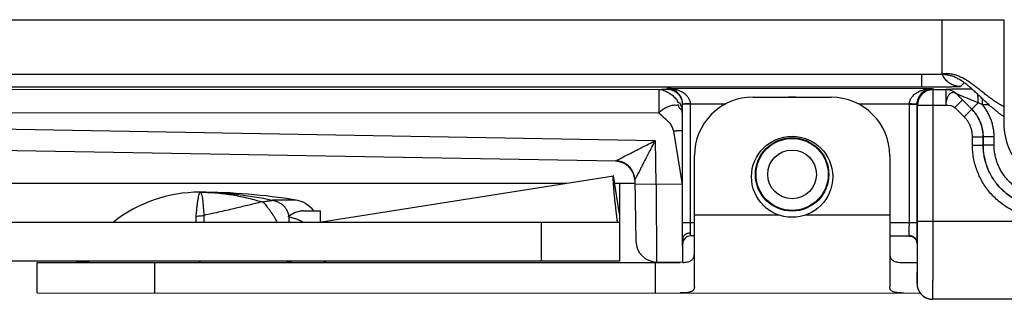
# Model space of a CAD drawing. Header units: inches. Extents: x 0 to 22, y 0 to 17.
# Tile 10 of 26: x 6.943 to 8.203, y 9.068 to 9.427. Entities that reach past the tile are written whole.
import ezdxf

# ---------------------------------------------------------------- set-up
doc = ezdxf.new("R2010")
doc.units = ezdxf.units.IN
doc.header["$LTSCALE"] = 1.21
doc.header["$MEASUREMENT"] = 0
doc.layers.get('0').update_dxf_attribs({"linetype": 'CONTINUOUS'})

msp = doc.modelspace()

# ---------------------------------------------------------------- linework, layer by layer
at = {"color": 7, "linetype": 'CONTINUOUS'}
for p, q in [((6.2288, 9.4268), (8.2028, 9.4264)), ((8.1238, 9.3564), (8.1238, 9.4264)), ((8.2028, 9.4264), (8.2028, 9.2934)), ((8.1238, 9.3564), (6.2288, 9.3568)), ((8.0972, 9.3564), (8.0972, 9.3402)), ((8.0972, 9.3402), (6.2145, 9.3405)), ((7.7715, 9.3377), (7.772, 9.3388)), ((7.772, 9.3388), (8.1116, 9.3387)), ((8.1116, 9.3387), (8.1124, 9.3371)), ((8.1472, 9.341), (8.1521, 9.3459)), ((6.2131, 9.3377), (7.7613, 9.3374)), ((7.7613, 9.3374), (7.7613, 9.3074)), ((7.8818, 9.3275), (7.9818, 9.3274)), ((8.1124, 9.3371), (8.1284, 9.3371)), ((8.1124, 9.1684), (8.1124, 9.3371)), ((8.1284, 9.3372), (8.1284, 9.3371)), ((8.1284, 9.3371), (8.1284, 9.3171)), ((8.1426, 9.3313), (8.1425, 9.3313)), ((8.1619, 9.3119), (8.1426, 9.3313)), ((8.1753, 9.3177), (8.1753, 9.3255)), ((7.7914, 9.3177), (7.7917, 9.3183)), ((7.8017, 9.3183), (7.7917, 9.3183)), ((7.7917, 9.1665), (7.7917, 9.3183)), ((7.8017, 9.3188), (7.8469, 9.3188)), ((7.8017, 9.1665), (7.8017, 9.3183)), ((8.0167, 9.3187), (8.0819, 9.3187)), ((8.0919, 9.3182), (8.0819, 9.3182)), ((8.0819, 9.1664), (8.0819, 9.3182)), ((8.0919, 9.3182), (8.0924, 9.3171)), ((8.0919, 9.1664), (8.0919, 9.3182)), ((8.0924, 9.3171), (8.1284, 9.3171)), ((8.0924, 9.1684), (8.0924, 9.3171)), ((8.1499, 9.3238), (8.1401, 9.3141)), ((8.152, 9.3021), (8.1401, 9.3141)), ((8.1618, 9.3119), (8.1499, 9.3238)), ((8.1701, 9.3201), (8.1619, 9.3119)), ((8.1836, 9.3177), (8.1753, 9.3177)), ((6.157, 9.3001), (7.7567, 9.2718)), ((6.213, 9.3077), (7.7613, 9.3074)), ((8.152, 9.3021), (8.1618, 9.3119)), ((8.1619, 9.3119), (8.1618, 9.3119)), ((7.7798, 9.2839), (7.791, 9.2155)), ((7.7911, 9.2839), (7.791, 9.2155)), ((8.1626, 9.2765), (8.1764, 9.2765)), ((8.1626, 9.266), (8.1626, 9.2765)), ((8.1766, 9.2766), (8.1764, 9.2765)), ((8.1764, 9.266), (8.1764, 9.2765)), ((8.1903, 9.2766), (8.1766, 9.2766)), ((8.1766, 9.266), (8.1766, 9.2766)), ((8.1903, 9.266), (8.1903, 9.2766)), ((6.1565, 9.2731), (7.706, 9.2457)), ((7.706, 9.2452), (6.1565, 9.2725)), ((7.7567, 9.2718), (7.7576, 9.2161)), ((8.1626, 9.266), (8.1764, 9.266)), ((8.1764, 9.266), (8.1766, 9.266)), ((8.1903, 9.266), (8.1766, 9.266)), ((7.8068, 9.0842), (7.8068, 9.2525)), ((8.0568, 9.2524), (8.0568, 9.0842)), ((7.706, 9.2452), (7.706, 9.2457)), ((7.3268, 9.1673), (7.703, 9.2267)), ((7.7108, 9.1773), (7.703, 9.2267)), ((5.9935, 9.2173), (7.6435, 9.2173)), ((7.7044, 9.2173), (7.7306, 9.2173)), ((7.7108, 9.2173), (7.7108, 9.1773)), ((7.7305, 9.2211), (7.7319, 9.1426)), ((7.7576, 9.2161), (7.7306, 9.2156)), ((7.791, 9.2155), (7.7576, 9.2161)), ((7.2971, 9.1954), (7.2668, 9.1954)), ((7.2896, 9.1762), (7.2893, 9.1762)), ((7.3062, 9.1816), (7.3283, 9.1816)), ((7.3283, 9.1675), (7.3283, 9.1816)), ((7.8068, 9.1765), (7.9144, 9.1764)), ((7.9492, 9.1764), (8.0568, 9.1764)), ((4.2018, 9.1673), (7.7108, 9.1673)), ((7.6108, 9.1673), (7.6108, 9.1173)), ((7.7108, 9.1673), (7.7108, 9.1173)), ((7.8068, 9.1665), (7.7917, 9.1665)), ((8.0919, 9.1664), (8.0568, 9.1664)), ((8.0924, 9.1684), (8.7655, 9.1683)), ((7.8018, 9.1495), (7.8018, 9.1533)), ((7.8068, 9.1495), (7.8018, 9.1495)), ((8.0821, 9.1494), (8.0568, 9.1494)), ((8.0821, 9.1494), (8.0826, 9.1494)), ((7.7918, 9.1155), (7.7918, 9.1455)), ((8.0917, 9.1405), (8.0917, 9.14)), ((7.7108, 9.1173), (4.2018, 9.1173)), ((6.9658, 9.1156), (7.7886, 9.1155)), ((6.9658, 9.0766), (6.9658, 9.1156)), ((7.1158, 9.1156), (7.1158, 9.0766)), ((7.7568, 9.0765), (7.7568, 9.1155)), ((7.7918, 9.1155), (7.7584, 9.1161)), ((8.075, 9.1154), (8.0917, 9.1154)), ((8.0917, 9.0984), (8.0917, 9.0984)), ((8.0917, 9.0984), (8.0917, 9.0984)), ((8.0917, 9.0931), (8.0917, 9.0892)), ((8.0917, 9.0892), (8.0917, 9.0885)), ((6.9658, 9.0766), (8.0957, 9.0764)), ((8.7655, 9.0683), (8.1117, 9.0684))]:
    msp.add_line(p, q, dxfattribs=at)
for points in [[(8.0826, 9.1494), (8.084, 9.1492), (8.0854, 9.1488), (8.0867, 9.1482), (8.088, 9.1474), (8.089, 9.1464), (8.0899, 9.1454), (8.0906, 9.1443), (8.091, 9.1433), (8.0914, 9.1423), (8.0916, 9.1414), (8.0917, 9.1405)], [(8.0839, 9.1492), (8.0853, 9.1489), (8.0866, 9.1483), (8.0879, 9.1475), (8.0889, 9.1465), (8.0898, 9.1455), (8.0905, 9.1444), (8.091, 9.1434), (8.0914, 9.1423), (8.0916, 9.1414), (8.0917, 9.1405)], [(8.0917, 9.1401), (8.0917, 9.0947), (8.0917, 9.0931)], [(8.0917, 9.0885), (8.0917, 9.0883), (8.0917, 9.088), (8.0917, 9.0877), (8.0917, 9.0874)], [(8.0917, 9.0874), (8.0917, 9.0871), (8.0917, 9.0868), (8.0918, 9.0865), (8.0918, 9.0862), (8.0918, 9.0858), (8.0919, 9.0855), (8.0919, 9.0851), (8.092, 9.0847), (8.0921, 9.0843), (8.0922, 9.084), (8.0923, 9.0836), (8.0924, 9.0832), (8.0925, 9.0828), (8.0926, 9.0824), (8.0927, 9.0819), (8.0929, 9.0815), (8.093, 9.0811), (8.0932, 9.0807), (8.0934, 9.0803), (8.0936, 9.0798), (8.0938, 9.0794), (8.094, 9.079), (8.0943, 9.0786), (8.0945, 9.0781), (8.0948, 9.0777), (8.0951, 9.0773), (8.0953, 9.0769), (8.0956, 9.0764), (8.096, 9.076), (8.0963, 9.0756), (8.0967, 9.0752), (8.097, 9.0748), (8.0974, 9.0744), (8.0978, 9.074), (8.0982, 9.0736), (8.0987, 9.0732), (8.0991, 9.0728), (8.0996, 9.0724), (8.1001, 9.0721), (8.1006, 9.0717), (8.1012, 9.0714), (8.1017, 9.0711), (8.1023, 9.0708), (8.1028, 9.0705), (8.1034, 9.0702), (8.1041, 9.0699), (8.1047, 9.0697), (8.1053, 9.0694), (8.106, 9.0692), (8.1067, 9.069), (8.1073, 9.0689), (8.108, 9.0687), (8.1087, 9.0686), (8.1095, 9.0685), (8.1102, 9.0685), (8.1109, 9.0684), (8.1117, 9.0684)]]:
    msp.add_lwpolyline(points, dxfattribs=at)
for centre, radius in [((7.9318, 9.2254), 0.052), ((7.9318, 9.2284), 0.047), ((7.9318, 9.2284), 0.0462), ((7.9318, 9.2284), 0.0312)]:
    msp.add_circle(centre, radius, dxfattribs=at)
for centre, radius, start, end in [((7.8818, 9.2525), 0.075, 89.9888, 179.9888), ((7.9818, 9.2524), 0.075, 359.9888, 89.9888), ((8.2828, 9.2934), 0.08, 179.9888, 269.9888), ((7.7055, 9.2202), 0.025, 2.1785, 88.9889), ((7.1737, 9.0271), 0.1785, 89.9888, 128.2115), ((7.1736, 8.4556), 0.75, 80.5237, 89.9888), ((7.2913, 9.1608), 0.035, 36.3165, 80.5237), ((7.8018, 9.1395), 0.01, 89.9888, 179.9888), ((7.7589, 9.1431), 0.027, 180.9888, 268.9888), ((7.0131, 9.1256), 0.01, 269.9888, 292.02), ((7.1657, 8.9936), 0.193, 140.1242, 140.5006), ((7.3382, 9.1256), 0.01, 235.6911, 269.9888)]:
    msp.add_arc(centre, radius, start, end, dxfattribs=at)
for points, knots in [([(8.2028, 9.3149), (8.2008, 9.316), (8.197, 9.3183), (8.1914, 9.3219), (8.1862, 9.3257), (8.1811, 9.3295), (8.177, 9.3327), (8.1738, 9.3353), (8.1715, 9.3371), (8.1691, 9.3389), (8.1668, 9.3407), (8.1646, 9.3425), (8.1623, 9.3441), (8.16, 9.3458), (8.1578, 9.3473), (8.1555, 9.3488), (8.1525, 9.3506), (8.1495, 9.3523), (8.1463, 9.3537), (8.144, 9.3547), (8.1416, 9.3555), (8.1392, 9.3562), (8.1368, 9.3568), (8.1343, 9.3572), (8.1317, 9.3575), (8.1291, 9.3576), (8.1265, 9.3575), (8.1247, 9.3574), (8.1238, 9.3573)], [0, 0, 0, 0, 0.074083, 0.146426, 0.21713, 0.28622, 0.353661, 0.386741, 0.419382, 0.451571, 0.4833, 0.51456, 0.545347, 0.57566, 0.605503, 0.634887, 0.66383, 0.720508, 0.748342, 0.775918, 0.803316, 0.83063, 0.857971, 0.885467, 0.913258, 0.941499, 0.970355, 1, 1, 1, 1]), ([(8.2028, 9.3024), (8.2008, 9.3038), (8.1969, 9.3066), (8.1913, 9.3111), (8.1859, 9.3156), (8.1809, 9.3202), (8.1768, 9.324), (8.1736, 9.327), (8.1713, 9.3293), (8.169, 9.3315), (8.1667, 9.3336), (8.1644, 9.3357), (8.1622, 9.3378), (8.1599, 9.3397), (8.1577, 9.3416), (8.1555, 9.3435), (8.1532, 9.3452), (8.151, 9.3468), (8.1479, 9.3489), (8.1449, 9.3507), (8.1417, 9.3523), (8.1393, 9.3534), (8.1369, 9.3543), (8.1344, 9.355), (8.1318, 9.3556), (8.1292, 9.3561), (8.1265, 9.3563), (8.1247, 9.3564), (8.1238, 9.3564)], [0, 0, 0, 0, 0.075003, 0.148303, 0.21998, 0.290035, 0.358413, 0.391945, 0.42502, 0.457625, 0.489745, 0.521369, 0.552485, 0.583087, 0.613172, 0.642743, 0.671809, 0.700388, 0.728507, 0.783521, 0.810545, 0.837344, 0.864018, 0.890677, 0.917454, 0.944493, 0.971951, 1, 1, 1, 1]), ([(8.1472, 9.341), (8.1462, 9.341), (8.1442, 9.3411), (8.1412, 9.3417), (8.1383, 9.3426), (8.1356, 9.3438), (8.133, 9.3454), (8.1306, 9.3473), (8.1285, 9.3494), (8.1266, 9.3518), (8.1252, 9.3541), (8.1245, 9.3557), (8.1242, 9.3564)], [0, 0, 0, 0, 0.102836, 0.205677, 0.30852, 0.411366, 0.514215, 0.617065, 0.719915, 0.822764, 0.925613, 1, 1, 1, 1]), ([(7.7613, 9.3374), (7.7619, 9.3374), (7.7629, 9.3374), (7.7642, 9.3374), (7.7651, 9.3375), (7.766, 9.3375), (7.7668, 9.3375), (7.7676, 9.3375), (7.7683, 9.3375), (7.769, 9.3376), (7.7695, 9.3376), (7.7699, 9.3376), (7.7701, 9.3376), (7.7704, 9.3376), (7.7706, 9.3376), (7.7708, 9.3376), (7.7709, 9.3377), (7.7711, 9.3377), (7.7712, 9.3377), (7.7713, 9.3377), (7.7714, 9.3377), (7.7714, 9.3377), (7.7714, 9.3377), (7.7714, 9.3377), (7.7714, 9.3377), (7.7715, 9.3377), (7.7715, 9.3377)], [0, 0, 0, 0, 0.194931, 0.28857, 0.378903, 0.465366, 0.547392, 0.624417, 0.695875, 0.761202, 0.819833, 0.846462, 0.871205, 0.893993, 0.914755, 0.933422, 0.949924, 0.964192, 0.976159, 0.985761, 0.989656, 0.992938, 0.995604, 0.997653, 0.999099, 1, 1, 1, 1]), ([(7.7715, 9.3377), (7.7721, 9.3377), (7.7734, 9.3377), (7.7754, 9.3374), (7.7773, 9.3369), (7.7791, 9.3362), (7.7809, 9.3354), (7.7826, 9.3344), (7.7842, 9.3332), (7.7856, 9.3319), (7.7869, 9.3304), (7.7881, 9.3289), (7.7891, 9.3272), (7.7899, 9.3254), (7.7906, 9.3235), (7.7911, 9.3216), (7.7914, 9.3197), (7.7914, 9.3184), (7.7914, 9.3177)], [0, 0, 0, 0, 0.062523, 0.125045, 0.187561, 0.250089, 0.312644, 0.3752, 0.437722, 0.50019, 0.562625, 0.625077, 0.687563, 0.750073, 0.812579, 0.875062, 0.937523, 1, 1, 1, 1]), ([(7.8017, 9.3188), (7.8017, 9.3193), (7.8016, 9.3205), (7.8012, 9.3222), (7.8006, 9.3239), (7.7997, 9.3257), (7.7985, 9.3276), (7.7969, 9.3294), (7.7949, 9.3313), (7.7924, 9.3331), (7.7894, 9.3349), (7.7858, 9.3364), (7.7816, 9.3377), (7.7769, 9.3385), (7.7737, 9.3388), (7.772, 9.3388)], [0, 0, 0, 0, 0.042224, 0.086265, 0.132758, 0.183343, 0.239432, 0.301894, 0.371799, 0.450117, 0.537994, 0.636903, 0.748734, 0.871792, 1, 1, 1, 1]), ([(7.7917, 9.3183), (7.7917, 9.3188), (7.7917, 9.32), (7.7914, 9.3217), (7.7911, 9.3235), (7.7905, 9.3253), (7.7897, 9.3272), (7.7887, 9.3291), (7.7873, 9.331), (7.7857, 9.3329), (7.7837, 9.3346), (7.7813, 9.3362), (7.7785, 9.3376), (7.7753, 9.3385), (7.7731, 9.3387), (7.772, 9.3388)], [0, 0, 0, 0, 0.055126, 0.111091, 0.166809, 0.226879, 0.290935, 0.359849, 0.433733, 0.51267, 0.597154, 0.688063, 0.786796, 0.892156, 1, 1, 1, 1]), ([(8.0819, 9.3187), (8.0819, 9.3193), (8.082, 9.3204), (8.0824, 9.3221), (8.083, 9.3239), (8.0839, 9.3257), (8.0851, 9.3275), (8.0867, 9.3294), (8.0887, 9.3313), (8.0912, 9.3331), (8.0942, 9.3348), (8.0978, 9.3363), (8.102, 9.3376), (8.1067, 9.3385), (8.1099, 9.3387), (8.1116, 9.3387)], [0, 0, 0, 0, 0.042118, 0.086165, 0.133136, 0.183984, 0.239651, 0.301945, 0.371702, 0.449872, 0.537603, 0.636379, 0.748092, 0.871346, 1, 1, 1, 1]), ([(8.0919, 9.3182), (8.0919, 9.3188), (8.0919, 9.32), (8.0922, 9.3218), (8.0926, 9.3236), (8.0931, 9.3254), (8.0939, 9.3272), (8.095, 9.3291), (8.0963, 9.331), (8.098, 9.3329), (8.1, 9.3346), (8.1023, 9.3362), (8.1051, 9.3375), (8.1083, 9.3384), (8.1105, 9.3387), (8.1116, 9.3387)], [0, 0, 0, 0, 0.060338, 0.115097, 0.170608, 0.230797, 0.294875, 0.363437, 0.436864, 0.515335, 0.599316, 0.689678, 0.787843, 0.892651, 1, 1, 1, 1]), ([(8.1472, 9.341), (8.1471, 9.3409), (8.1467, 9.3409), (8.1458, 9.3408), (8.1444, 9.3407), (8.1425, 9.3406), (8.1401, 9.3406), (8.1372, 9.3405), (8.1339, 9.3404), (8.1303, 9.3404), (8.1262, 9.3403), (8.1219, 9.3403), (8.1173, 9.3402), (8.1125, 9.3402), (8.1075, 9.3402), (8.1024, 9.3402), (8.099, 9.3402), (8.0972, 9.3402)], [0, 0, 0, 0, 0.007381, 0.025258, 0.053555, 0.091966, 0.140104, 0.197457, 0.263379, 0.337229, 0.418129, 0.505308, 0.597749, 0.694511, 0.794543, 0.896783, 1, 1, 1, 1]), ([(7.7613, 9.3374), (7.7619, 9.3374), (7.7633, 9.3373), (7.7655, 9.3368), (7.7679, 9.3361), (7.7704, 9.3351), (7.7729, 9.3338), (7.7754, 9.3322), (7.7778, 9.3305), (7.7801, 9.3285), (7.7821, 9.3263), (7.7846, 9.3243), (7.7848, 9.3208), (7.7881, 9.3204), (7.7888, 9.3177), (7.7901, 9.3151), (7.7905, 9.3122), (7.7912, 9.3096), (7.7913, 9.3081), (7.7913, 9.3074)], [0, 0, 0, 0, 0.042529, 0.091381, 0.145381, 0.203653, 0.265257, 0.329013, 0.393849, 0.459115, 0.524293, 0.589032, 0.662733, 0.709743, 0.767699, 0.825627, 0.90085, 0.952204, 1, 1, 1, 1]), ([(7.925, 9.3275), (7.9264, 9.3276), (7.9295, 9.3279), (7.9341, 9.3279), (7.9372, 9.3276), (7.9386, 9.3275)], [0, 0, 0, 0, 0.321245, 0.686644, 1, 1, 1, 1]), ([(8.1124, 9.3371), (8.1116, 9.3371), (8.11, 9.337), (8.1076, 9.3366), (8.1053, 9.3359), (8.1031, 9.3349), (8.101, 9.3336), (8.0991, 9.3322), (8.0974, 9.3304), (8.0959, 9.3285), (8.0947, 9.3265), (8.0937, 9.3243), (8.0929, 9.3219), (8.0925, 9.3196), (8.0924, 9.318), (8.0924, 9.3171)], [0, 0, 0, 0, 0.076924, 0.15385, 0.230776, 0.307703, 0.384629, 0.461555, 0.538481, 0.615405, 0.692327, 0.769248, 0.846167, 0.923084, 1, 1, 1, 1]), ([(8.1622, 9.3377), (8.162, 9.3377), (8.1599, 9.3377), (8.156, 9.3377), (8.1508, 9.3377), (8.1462, 9.3376), (8.1422, 9.3376), (8.1388, 9.3375), (8.1359, 9.3375), (8.1336, 9.3374), (8.1317, 9.3374), (8.1303, 9.3373), (8.1293, 9.3373), (8.1288, 9.3372), (8.1284, 9.3372), (8.1284, 9.3372)], [0, 0, 0, 0, 0.016239, 0.186386, 0.340854, 0.478329, 0.597375, 0.699216, 0.783726, 0.851992, 0.906805, 0.947546, 0.976014, 0.993548, 1, 1, 1, 1]), ([(8.1426, 9.3313), (8.1419, 9.3319), (8.1406, 9.3331), (8.1384, 9.3345), (8.1361, 9.3357), (8.1336, 9.3365), (8.131, 9.3371), (8.1293, 9.3372), (8.1284, 9.3372)], [0, 0, 0, 0, 0.166665, 0.333332, 0.5, 0.666668, 0.833335, 1, 1, 1, 1]), ([(8.1425, 9.3313), (8.142, 9.3318), (8.1409, 9.3328), (8.1391, 9.3341), (8.1371, 9.3352), (8.135, 9.3361), (8.1329, 9.3367), (8.1307, 9.3371), (8.1292, 9.3371), (8.1284, 9.3371)], [0, 0, 0, 0, 0.142866, 0.285738, 0.428621, 0.571506, 0.714393, 0.857255, 1, 1, 1, 1]), ([(8.1425, 9.3313), (8.1422, 9.3316), (8.1414, 9.3323), (8.1401, 9.3329), (8.1388, 9.3333), (8.1375, 9.3333), (8.1362, 9.3331), (8.1349, 9.3325), (8.1338, 9.3316), (8.1326, 9.3305), (8.1316, 9.3291), (8.1307, 9.3275), (8.1299, 9.3257), (8.1293, 9.3237), (8.1288, 9.3217), (8.1285, 9.3195), (8.1285, 9.3179), (8.1284, 9.3171)], [0, 0, 0, 0, 0.060955, 0.117079, 0.169403, 0.219654, 0.269919, 0.322546, 0.379235, 0.441097, 0.50875, 0.581774, 0.658303, 0.737559, 0.820442, 0.908051, 1, 1, 1, 1]), ([(8.1425, 9.3313), (8.1431, 9.3307), (8.1442, 9.3296), (8.1459, 9.3278), (8.1478, 9.3259), (8.1492, 9.3245), (8.1499, 9.3238)], [0, 0, 0, 0, 0.221227, 0.457383, 0.714845, 1, 1, 1, 1]), ([(8.1701, 9.3201), (8.1687, 9.3207), (8.166, 9.3218), (8.1623, 9.3233), (8.159, 9.3247), (8.156, 9.3259), (8.1534, 9.327), (8.1512, 9.3279), (8.1492, 9.3287), (8.1475, 9.3294), (8.1461, 9.33), (8.1449, 9.3304), (8.144, 9.3308), (8.1434, 9.331), (8.1429, 9.3312), (8.1427, 9.3313), (8.1426, 9.3313), (8.1426, 9.3313)], [0, 0, 0, 0, 0.152383, 0.287966, 0.408441, 0.515155, 0.609286, 0.691725, 0.763285, 0.824542, 0.87589, 0.917755, 0.950397, 0.973959, 0.989329, 0.997621, 1, 1, 1, 1]), ([(8.1701, 9.3201), (8.17, 9.3209), (8.17, 9.3226), (8.1699, 9.3251), (8.1698, 9.3274), (8.1696, 9.3294), (8.1695, 9.3306), (8.1695, 9.331)], [0, 0, 0, 0, 0.234302, 0.4611, 0.676599, 0.877206, 1, 1, 1, 1]), ([(7.7913, 9.3074), (7.7913, 9.308), (7.791, 9.3091), (7.7912, 9.3112), (7.7895, 9.3112), (7.789, 9.3127), (7.7866, 9.3137), (7.7867, 9.319), (7.7841, 9.3162), (7.7822, 9.3172), (7.78, 9.3169), (7.7778, 9.3167), (7.7754, 9.316), (7.7729, 9.3151), (7.7704, 9.314), (7.7679, 9.3126), (7.7655, 9.311), (7.7633, 9.3092), (7.7618, 9.3081), (7.7613, 9.3074)], [0, 0, 0, 0, 0.048888, 0.095825, 0.115707, 0.155069, 0.19754, 0.308273, 0.353555, 0.403494, 0.45722, 0.515228, 0.577675, 0.644397, 0.714579, 0.786885, 0.859692, 0.931279, 1, 1, 1, 1]), ([(7.7913, 9.3074), (7.7913, 9.3081), (7.7913, 9.3091), (7.7913, 9.3105), (7.7913, 9.3114), (7.7913, 9.3123), (7.7913, 9.3131), (7.7913, 9.3139), (7.7914, 9.3146), (7.7914, 9.3153), (7.7914, 9.3158), (7.7914, 9.3162), (7.7914, 9.3164), (7.7914, 9.3167), (7.7914, 9.3169), (7.7914, 9.3171), (7.7914, 9.3172), (7.7914, 9.3174), (7.7914, 9.3175), (7.7914, 9.3176), (7.7914, 9.3176), (7.7914, 9.3177), (7.7914, 9.3177), (7.7914, 9.3177), (7.7914, 9.3177), (7.7914, 9.3177), (7.7914, 9.3177)], [0, 0, 0, 0, 0.202425, 0.298098, 0.389512, 0.476242, 0.557866, 0.633958, 0.704094, 0.76785, 0.824802, 0.850594, 0.874526, 0.896545, 0.916599, 0.934633, 0.950597, 0.964436, 0.976099, 0.985534, 0.9894, 0.99269, 0.995398, 0.99752, 0.999053, 1, 1, 1, 1]), ([(7.8017, 9.3188), (7.8012, 9.3188), (7.8003, 9.3188), (7.7989, 9.3187), (7.7975, 9.3187), (7.7963, 9.3187), (7.7951, 9.3187), (7.7941, 9.3186), (7.7933, 9.3186), (7.7926, 9.3186), (7.7921, 9.3186), (7.7919, 9.3185), (7.7917, 9.3186), (7.7917, 9.3186)], [0, 0, 0, 0, 0.143788, 0.284578, 0.419434, 0.545546, 0.660276, 0.761264, 0.846284, 0.913643, 0.961797, 0.989629, 1, 1, 1, 1]), ([(7.8017, 9.3183), (7.8017, 9.3183), (7.8017, 9.3184), (7.8017, 9.3186), (7.8017, 9.3187), (7.8017, 9.3188)], [0, 0, 0, 0, 0.330889, 0.66422, 1, 1, 1, 1]), ([(8.0919, 9.3185), (8.0919, 9.3185), (8.0917, 9.3185), (8.0915, 9.3186), (8.091, 9.3185), (8.0903, 9.3186), (8.0895, 9.3186), (8.0885, 9.3186), (8.0873, 9.3186), (8.0861, 9.3186), (8.0847, 9.3187), (8.0833, 9.3187), (8.0824, 9.3187), (8.0819, 9.3187)], [0, 0, 0, 0, 0.010356, 0.038184, 0.08634, 0.153714, 0.238747, 0.339739, 0.454484, 0.580609, 0.715465, 0.85624, 1, 1, 1, 1]), ([(8.0819, 9.3182), (8.0819, 9.3183), (8.0819, 9.3184), (8.0819, 9.3185), (8.0819, 9.3187), (8.0819, 9.3187)], [0, 0, 0, 0, 0.33115, 0.664471, 1, 1, 1, 1]), ([(8.1753, 9.3177), (8.1747, 9.318), (8.1736, 9.3185), (8.1718, 9.3193), (8.1707, 9.3198), (8.1701, 9.3201)], [0, 0, 0, 0, 0.318612, 0.651813, 1, 1, 1, 1]), ([(8.1903, 9.2766), (8.1903, 9.2784), (8.1902, 9.2822), (8.1894, 9.2877), (8.1882, 9.2932), (8.1865, 9.2985), (8.1844, 9.3037), (8.1818, 9.3087), (8.1788, 9.3134), (8.1765, 9.3163), (8.1753, 9.3177)], [0, 0, 0, 0, 0.124758, 0.249828, 0.374914, 0.499978, 0.62503, 0.750111, 0.875212, 1, 1, 1, 1]), ([(7.7913, 9.3074), (7.7913, 9.3064), (7.7912, 9.3045), (7.7912, 9.3008), (7.7912, 9.2972), (7.7911, 9.2935), (7.7911, 9.2894), (7.7911, 9.2862), (7.7911, 9.2839)], [0, 0, 0, 0, 0.123509, 0.241102, 0.471224, 0.590095, 0.715734, 1, 1, 1, 1]), ([(8.1626, 9.2765), (8.1626, 9.2779), (8.1625, 9.2806), (8.1618, 9.2846), (8.1607, 9.2885), (8.1591, 9.2923), (8.1572, 9.2958), (8.1548, 9.2992), (8.153, 9.3012), (8.152, 9.3021)], [0, 0, 0, 0, 0.142495, 0.285448, 0.42831, 0.571324, 0.71426, 0.857173, 1, 1, 1, 1]), ([(8.1764, 9.2765), (8.1764, 9.2782), (8.1763, 9.2814), (8.1755, 9.2863), (8.1743, 9.2911), (8.1727, 9.2957), (8.1706, 9.3001), (8.1681, 9.3044), (8.1651, 9.3083), (8.1629, 9.3107), (8.1618, 9.3119)], [0, 0, 0, 0, 0.124965, 0.249929, 0.374836, 0.499742, 0.624815, 0.749887, 0.874964, 1, 1, 1, 1]), ([(8.1766, 9.2766), (8.1766, 9.2782), (8.1764, 9.2815), (8.1757, 9.2864), (8.1745, 9.2911), (8.1728, 9.2958), (8.1707, 9.3002), (8.1682, 9.3044), (8.1653, 9.3084), (8.1631, 9.3108), (8.1619, 9.3119)], [0, 0, 0, 0, 0.124969, 0.24998, 0.374993, 0.499985, 0.624983, 0.749985, 0.874981, 1, 1, 1, 1]), ([(7.7798, 9.2839), (7.7804, 9.284), (7.7814, 9.2842), (7.783, 9.2844), (7.7844, 9.2845), (7.7858, 9.2846), (7.7871, 9.2847), (7.7883, 9.2847), (7.7892, 9.2846), (7.79, 9.2846), (7.7906, 9.2844), (7.791, 9.2842), (7.7911, 9.284), (7.7911, 9.2839)], [0, 0, 0, 0, 0.138718, 0.275395, 0.406353, 0.529031, 0.640243, 0.73817, 0.822233, 0.890596, 0.941979, 0.97691, 1, 1, 1, 1]), ([(7.706, 9.2457), (7.706, 9.2457), (7.7062, 9.2458), (7.7066, 9.246), (7.7073, 9.2464), (7.7083, 9.2469), (7.7097, 9.2477), (7.7116, 9.2486), (7.7139, 9.2498), (7.7168, 9.2513), (7.7202, 9.253), (7.7243, 9.2551), (7.7291, 9.2576), (7.7347, 9.2605), (7.7411, 9.2638), (7.7486, 9.2676), (7.7539, 9.2704), (7.7567, 9.2718)], [0, 0, 0, 0, 0.003073, 0.010894, 0.024122, 0.044041, 0.071535, 0.107479, 0.152916, 0.208965, 0.276567, 0.356795, 0.450938, 0.560515, 0.687378, 0.833925, 1, 1, 1, 1]), ([(7.7305, 9.2211), (7.7305, 9.2212), (7.7306, 9.2213), (7.7308, 9.2217), (7.7312, 9.2224), (7.7317, 9.2233), (7.7324, 9.2247), (7.7333, 9.2265), (7.7345, 9.2288), (7.736, 9.2317), (7.7377, 9.2351), (7.7399, 9.2392), (7.7423, 9.2441), (7.7453, 9.2497), (7.7486, 9.2562), (7.7525, 9.2637), (7.7552, 9.269), (7.7567, 9.2718)], [0, 0, 0, 0, 0.003081, 0.01029, 0.022621, 0.041325, 0.067764, 0.103076, 0.148303, 0.204304, 0.272088, 0.35271, 0.44747, 0.557868, 0.685768, 0.833584, 1, 1, 1, 1]), ([(8.2564, 9.1722), (8.2537, 9.1722), (8.2482, 9.1724), (8.2401, 9.1735), (8.2321, 9.1753), (8.2243, 9.1777), (8.2167, 9.1809), (8.2094, 9.1846), (8.2025, 9.189), (8.196, 9.194), (8.19, 9.1996), (8.1845, 9.2056), (8.1795, 9.2121), (8.1751, 9.219), (8.1713, 9.2263), (8.1682, 9.2339), (8.1657, 9.2417), (8.1639, 9.2497), (8.1629, 9.2578), (8.1626, 9.2632), (8.1626, 9.266)], [0, 0, 0, 0, 0.055497, 0.111083, 0.166647, 0.222215, 0.27779, 0.333346, 0.388899, 0.444471, 0.500026, 0.555588, 0.611152, 0.666704, 0.722269, 0.777827, 0.833384, 0.888941, 0.944516, 1, 1, 1, 1]), ([(8.2564, 9.186), (8.2539, 9.186), (8.249, 9.1862), (8.2417, 9.1872), (8.2345, 9.1889), (8.2275, 9.1913), (8.2207, 9.1942), (8.2142, 9.1978), (8.2081, 9.202), (8.2024, 9.2068), (8.1972, 9.212), (8.1925, 9.2177), (8.1883, 9.2238), (8.1847, 9.2302), (8.1817, 9.237), (8.1794, 9.244), (8.1777, 9.2512), (8.1766, 9.2586), (8.1764, 9.2635), (8.1764, 9.266)], [0, 0, 0, 0, 0.058849, 0.117696, 0.176525, 0.235345, 0.294177, 0.353012, 0.411825, 0.470636, 0.529463, 0.588274, 0.647084, 0.705908, 0.764713, 0.823519, 0.882344, 0.941171, 1, 1, 1, 1]), ([(8.2565, 9.186), (8.2541, 9.186), (8.2491, 9.1862), (8.2418, 9.1873), (8.2346, 9.189), (8.2276, 9.1913), (8.2208, 9.1943), (8.2144, 9.1979), (8.2083, 9.2021), (8.2026, 9.2068), (8.1973, 9.2121), (8.1926, 9.2177), (8.1884, 9.2239), (8.1848, 9.2303), (8.1818, 9.2371), (8.1795, 9.2441), (8.1778, 9.2513), (8.1768, 9.2586), (8.1766, 9.2636), (8.1766, 9.266)], [0, 0, 0, 0, 0.058846, 0.117691, 0.176507, 0.235323, 0.29413, 0.352936, 0.411755, 0.470572, 0.529396, 0.58822, 0.647051, 0.705883, 0.764716, 0.823538, 0.882361, 0.941185, 1, 1, 1, 1]), ([(8.2565, 9.1998), (8.2545, 9.1998), (8.2504, 9.2), (8.2444, 9.2008), (8.2384, 9.2022), (8.2326, 9.2042), (8.227, 9.2067), (8.2216, 9.2096), (8.2166, 9.2131), (8.2119, 9.217), (8.2075, 9.2214), (8.2036, 9.2261), (8.2002, 9.2311), (8.1972, 9.2365), (8.1947, 9.2421), (8.1928, 9.2479), (8.1914, 9.2539), (8.1905, 9.2599), (8.1903, 9.264), (8.1903, 9.266)], [0, 0, 0, 0, 0.05873, 0.117607, 0.176446, 0.235276, 0.29413, 0.352966, 0.411809, 0.470649, 0.529482, 0.58832, 0.647143, 0.705973, 0.764814, 0.823638, 0.882478, 0.941305, 1, 1, 1, 1]), ([(7.7223, 9.2393), (7.7215, 9.2399), (7.72, 9.2412), (7.7174, 9.2428), (7.7147, 9.244), (7.7119, 9.2449), (7.709, 9.2455), (7.707, 9.2457), (7.706, 9.2457)], [0, 0, 0, 0, 0.166595, 0.334237, 0.499419, 0.66441, 0.832236, 1, 1, 1, 1]), ([(7.7223, 9.2393), (7.7215, 9.2399), (7.72, 9.2412), (7.7174, 9.2428), (7.7147, 9.244), (7.7119, 9.2449), (7.709, 9.2455), (7.707, 9.2457), (7.706, 9.2457)], [0, 0, 0, 0, 0.166324, 0.333002, 0.499753, 0.666506, 0.833254, 1, 1, 1, 1]), ([(7.7305, 9.2211), (7.7305, 9.2221), (7.7304, 9.2241), (7.7298, 9.227), (7.7289, 9.2297), (7.7277, 9.2324), (7.7262, 9.2349), (7.7244, 9.2372), (7.723, 9.2386), (7.7223, 9.2393)], [0, 0, 0, 0, 0.143131, 0.286247, 0.429357, 0.572473, 0.715571, 0.858421, 1, 1, 1, 1]), ([(7.703, 9.2267), (7.7028, 9.2267), (7.7026, 9.2262), (7.7026, 9.2253), (7.7025, 9.2238), (7.7025, 9.2219), (7.7026, 9.2194), (7.7028, 9.2164), (7.703, 9.2129), (7.7033, 9.209), (7.7037, 9.2047), (7.7042, 9.2001), (7.7047, 9.1951), (7.7053, 9.1898), (7.7059, 9.1844), (7.7065, 9.1788), (7.7072, 9.1731), (7.7077, 9.1692), (7.708, 9.1673)], [0, 0, 0, 0, 0.006616, 0.021694, 0.045886, 0.079109, 0.121104, 0.171495, 0.229817, 0.295526, 0.368, 0.446556, 0.53045, 0.618886, 0.711029, 0.806003, 0.902907, 1, 1, 1, 1]), ([(7.7576, 9.2161), (7.7576, 9.2132), (7.7577, 9.2074), (7.7578, 9.1988), (7.7578, 9.1903), (7.7579, 9.182), (7.7579, 9.1739), (7.758, 9.1662), (7.7581, 9.1589), (7.7581, 9.152), (7.7582, 9.1455), (7.7582, 9.1397), (7.7583, 9.1344), (7.7583, 9.1297), (7.7583, 9.1257), (7.7584, 9.1223), (7.7584, 9.1197), (7.7584, 9.1178), (7.7584, 9.1167), (7.7584, 9.1162), (7.7584, 9.1161)], [0, 0, 0, 0, 0.087235, 0.173633, 0.258711, 0.341987, 0.422584, 0.499962, 0.573598, 0.642812, 0.707132, 0.766085, 0.819193, 0.86608, 0.906356, 0.939732, 0.965968, 0.984818, 0.996191, 1, 1, 1, 1]), ([(7.791, 9.2155), (7.791, 9.2126), (7.791, 9.2069), (7.791, 9.1983), (7.791, 9.1899), (7.791, 9.1817), (7.7911, 9.1737), (7.7911, 9.166), (7.7911, 9.1587), (7.7912, 9.1519), (7.7912, 9.1476), (7.7912, 9.1455)], [0, 0, 0, 0, 0.123431, 0.245943, 0.366619, 0.484555, 0.598869, 0.708706, 0.813244, 0.911701, 1, 1, 1, 1]), ([(7.1738, 9.2056), (7.1736, 9.2056), (7.1732, 9.2047), (7.1728, 9.2034), (7.1721, 9.2009), (7.1714, 9.1975), (7.1707, 9.1931), (7.17, 9.1879), (7.1693, 9.1817), (7.1689, 9.1773), (7.1687, 9.175)], [0, 0, 0, 0, 0.019973, 0.06979, 0.150517, 0.26209, 0.403864, 0.574945, 0.77416, 1, 1, 1, 1]), ([(7.1738, 9.2056), (7.1816, 9.2056), (7.1972, 9.2052), (7.2205, 9.2032), (7.2437, 9.2), (7.2591, 9.1971), (7.2668, 9.1954)], [0, 0, 0, 0, 0.249263, 0.498751, 0.748878, 1, 1, 1, 1]), ([(7.1738, 9.2056), (7.1804, 9.2056), (7.1936, 9.2051), (7.2135, 9.2027), (7.2334, 9.1988), (7.2464, 9.1952), (7.2529, 9.1932)], [0, 0, 0, 0, 0.245552, 0.495053, 0.747066, 1, 1, 1, 1]), ([(7.1738, 9.2056), (7.1742, 9.2056), (7.1751, 9.2051), (7.1758, 9.2035), (7.1765, 9.2011), (7.1771, 9.1977), (7.1776, 9.1935), (7.178, 9.1884), (7.1785, 9.1824), (7.1788, 9.1781), (7.179, 9.1759)], [0, 0, 0, 0, 0.037229, 0.091165, 0.171251, 0.280079, 0.418035, 0.584735, 0.779205, 1, 1, 1, 1]), ([(7.2529, 9.1932), (7.2503, 9.1925), (7.245, 9.1911), (7.2369, 9.1891), (7.2285, 9.1871), (7.2195, 9.1849), (7.2099, 9.1827), (7.1997, 9.1805), (7.1894, 9.1782), (7.1824, 9.1766), (7.179, 9.1759)], [0, 0, 0, 0, 0.10629, 0.216462, 0.330093, 0.446756, 0.581909, 0.71966, 0.859271, 1, 1, 1, 1]), ([(7.2541, 9.1932), (7.2539, 9.1932), (7.2537, 9.1932), (7.2533, 9.1932), (7.253, 9.1932), (7.2529, 9.1932)], [0, 0, 0, 0, 0.339889, 0.673668, 1, 1, 1, 1]), ([(7.2541, 9.1932), (7.2542, 9.1932), (7.2546, 9.1933), (7.2551, 9.1933), (7.2556, 9.1934), (7.2562, 9.1935), (7.2568, 9.1936), (7.2575, 9.1938), (7.2583, 9.1939), (7.2591, 9.1941), (7.2599, 9.1942), (7.2609, 9.1944), (7.2618, 9.1945), (7.2626, 9.1947), (7.2634, 9.1948), (7.264, 9.1949), (7.2646, 9.1949), (7.2651, 9.195), (7.2655, 9.195), (7.2658, 9.1951), (7.2661, 9.1951), (7.2664, 9.1951), (7.2666, 9.1952), (7.2667, 9.1952), (7.2668, 9.1952), (7.2668, 9.1952)], [0, 0, 0, 0, 0.034941, 0.074048, 0.116978, 0.163715, 0.214383, 0.269184, 0.32836, 0.392194, 0.46097, 0.535033, 0.610585, 0.678814, 0.737127, 0.787353, 0.830801, 0.868421, 0.90089, 0.928652, 0.951945, 0.970869, 0.985372, 0.995185, 1, 1, 1, 1]), ([(7.2541, 9.1932), (7.2546, 9.1928), (7.2557, 9.1918), (7.2574, 9.19), (7.2592, 9.1878), (7.2612, 9.1853), (7.2632, 9.1825), (7.2652, 9.1796), (7.2673, 9.1765), (7.2693, 9.1732), (7.2711, 9.1701), (7.2721, 9.1681), (7.2724, 9.1673)], [0, 0, 0, 0, 0.064129, 0.141998, 0.231411, 0.33173, 0.440778, 0.551268, 0.66837, 0.792364, 0.914678, 1, 1, 1, 1]), ([(7.2668, 9.1952), (7.2668, 9.1953), (7.2668, 9.1953), (7.2668, 9.1953), (7.2668, 9.1954), (7.2668, 9.1954)], [0, 0, 0, 0, 0.351195, 0.685606, 1, 1, 1, 1]), ([(7.2668, 9.1952), (7.2678, 9.195), (7.2696, 9.1946), (7.2722, 9.1937), (7.2745, 9.1927), (7.2764, 9.1917), (7.278, 9.1907), (7.2795, 9.1897), (7.2807, 9.1885), (7.282, 9.1873), (7.283, 9.1859), (7.2839, 9.1847), (7.2846, 9.1835), (7.2852, 9.1823), (7.2857, 9.1811), (7.2863, 9.1797), (7.2867, 9.1783), (7.2871, 9.1766), (7.2873, 9.1754), (7.2873, 9.1747)], [0, 0, 0, 0, 0.098196, 0.185535, 0.263414, 0.332365, 0.392652, 0.44719, 0.50022, 0.560232, 0.614498, 0.662444, 0.705091, 0.745479, 0.788865, 0.835531, 0.88428, 0.937854, 1, 1, 1, 1]), ([(7.1687, 9.175), (7.1686, 9.1733), (7.1685, 9.1708), (7.1686, 9.1682), (7.1686, 9.1673)], [0, 0, 0, 0, 0.647446, 1, 1, 1, 1]), ([(7.1687, 9.175), (7.1699, 9.175), (7.1722, 9.1751), (7.1756, 9.1754), (7.1778, 9.1757), (7.179, 9.1759)], [0, 0, 0, 0, 0.334636, 0.668127, 1, 1, 1, 1]), ([(7.179, 9.1759), (7.1791, 9.1743), (7.1791, 9.1714), (7.179, 9.1685), (7.1789, 9.1673)], [0, 0, 0, 0, 0.567736, 1, 1, 1, 1]), ([(7.2896, 9.1762), (7.2893, 9.176), (7.2887, 9.1756), (7.2877, 9.175), (7.2871, 9.1745), (7.2868, 9.1743)], [0, 0, 0, 0, 0.329886, 0.663224, 1, 1, 1, 1]), ([(7.2868, 9.1743), (7.2868, 9.1744), (7.287, 9.1745), (7.2872, 9.1746), (7.2873, 9.1747), (7.2873, 9.1747)], [0, 0, 0, 0, 0.336623, 0.670085, 1, 1, 1, 1]), ([(7.2874, 9.1742), (7.2874, 9.1742), (7.2872, 9.1742), (7.287, 9.1743), (7.2869, 9.1743), (7.2868, 9.1743)], [0, 0, 0, 0, 0.329275, 0.662647, 1, 1, 1, 1]), ([(7.2873, 9.1747), (7.2876, 9.1749), (7.288, 9.1752), (7.2887, 9.1757), (7.2891, 9.176), (7.2893, 9.1762)], [0, 0, 0, 0, 0.33767, 0.671005, 1, 1, 1, 1]), ([(7.2874, 9.1742), (7.2876, 9.1731), (7.2877, 9.1708), (7.2876, 9.1686), (7.2876, 9.1674), (7.2875, 9.1673)], [0, 0, 0, 0, 0.479974, 0.97503, 1, 1, 1, 1]), ([(7.3055, 9.1673), (7.3054, 9.1674), (7.3049, 9.1677), (7.3039, 9.1682), (7.3026, 9.1688), (7.3012, 9.1695), (7.2995, 9.1702), (7.2976, 9.1709), (7.2955, 9.1717), (7.2931, 9.1725), (7.2904, 9.1733), (7.2885, 9.1739), (7.2874, 9.1742)], [0, 0, 0, 0, 0.023273, 0.090845, 0.165434, 0.248087, 0.340025, 0.442686, 0.557774, 0.687318, 0.833748, 1, 1, 1, 1]), ([(7.2893, 9.1762), (7.2902, 9.1769), (7.2921, 9.1781), (7.295, 9.1796), (7.2981, 9.1807), (7.3012, 9.1814), (7.3034, 9.1816), (7.3044, 9.1816)], [0, 0, 0, 0, 0.203738, 0.40749, 0.608142, 0.805191, 1, 1, 1, 1]), ([(7.3062, 9.1816), (7.305, 9.1816), (7.3027, 9.1814), (7.2992, 9.1807), (7.2958, 9.1796), (7.2926, 9.1781), (7.2906, 9.1769), (7.2896, 9.1762)], [0, 0, 0, 0, 0.200586, 0.400247, 0.59967, 0.799426, 1, 1, 1, 1]), ([(7.7108, 9.1773), (7.7108, 9.1773), (7.7108, 9.1771), (7.7108, 9.1768), (7.7108, 9.1763), (7.7108, 9.1757), (7.7108, 9.1748), (7.7108, 9.1738), (7.7108, 9.1727), (7.7108, 9.1714), (7.7108, 9.1701), (7.7108, 9.1687), (7.7108, 9.1678), (7.7108, 9.1673)], [0, 0, 0, 0, 0.010076, 0.040073, 0.089364, 0.157001, 0.24174, 0.341996, 0.455857, 0.581148, 0.715436, 0.856018, 1, 1, 1, 1]), ([(7.7918, 9.1456), (7.7918, 9.1462), (7.7917, 9.1477), (7.7917, 9.1499), (7.7917, 9.1523), (7.7917, 9.155), (7.7917, 9.1577), (7.7917, 9.1606), (7.7917, 9.1635), (7.7917, 9.1655), (7.7917, 9.1665)], [0, 0, 0, 0, 0.096228, 0.203771, 0.32103, 0.446622, 0.578986, 0.716492, 0.85756, 1, 1, 1, 1]), ([(7.8018, 9.1533), (7.8018, 9.1538), (7.8017, 9.1548), (7.8017, 9.1565), (7.8017, 9.1583), (7.8017, 9.1602), (7.8017, 9.1622), (7.8017, 9.1643), (7.8017, 9.1658), (7.8017, 9.1665)], [0, 0, 0, 0, 0.110985, 0.236167, 0.373602, 0.52118, 0.67645, 0.836915, 1, 1, 1, 1]), ([(8.0817, 9.1499), (8.0817, 9.1501), (8.0817, 9.1506), (8.0817, 9.1516), (8.0818, 9.1528), (8.0818, 9.1542), (8.0818, 9.1559), (8.0818, 9.1578), (8.0818, 9.1598), (8.0818, 9.1619), (8.0819, 9.1642), (8.0819, 9.1657), (8.0819, 9.1664)], [0, 0, 0, 0, 0.040041, 0.097307, 0.170933, 0.259499, 0.361511, 0.474606, 0.597114, 0.727341, 0.86243, 1, 1, 1, 1]), ([(8.0917, 9.141), (8.0917, 9.1413), (8.0917, 9.1422), (8.0917, 9.1437), (8.0918, 9.1454), (8.0918, 9.1474), (8.0918, 9.1497), (8.0918, 9.1521), (8.0918, 9.1548), (8.0918, 9.1576), (8.0918, 9.1604), (8.0919, 9.1634), (8.0919, 9.1654), (8.0919, 9.1664)], [0, 0, 0, 0, 0.045649, 0.103386, 0.172181, 0.251392, 0.340201, 0.437007, 0.540734, 0.65061, 0.764734, 0.881618, 1, 1, 1, 1]), ([(8.092, 9.0984), (8.092, 9.0991), (8.092, 9.1011), (8.0921, 9.1047), (8.0921, 9.1095), (8.0922, 9.1147), (8.0922, 9.1203), (8.0923, 9.1264), (8.0923, 9.1329), (8.0923, 9.1396), (8.0924, 9.1466), (8.0924, 9.1538), (8.0924, 9.1611), (8.0924, 9.166), (8.0924, 9.1684)], [0, 0, 0, 0, 0.028591, 0.088255, 0.155636, 0.230337, 0.311502, 0.39856, 0.49078, 0.587293, 0.687424, 0.790148, 0.894701, 1, 1, 1, 1]), ([(8.1117, 9.0684), (8.1118, 9.0684), (8.1116, 9.0692), (8.1119, 9.0701), (8.1118, 9.0721), (8.1119, 9.0747), (8.112, 9.078), (8.112, 9.082), (8.1121, 9.0867), (8.1121, 9.092), (8.1122, 9.0979), (8.1122, 9.1043), (8.1122, 9.1112), (8.1123, 9.1185), (8.1123, 9.1262), (8.1123, 9.1343), (8.1124, 9.1426), (8.1124, 9.1511), (8.1124, 9.1597), (8.1124, 9.1655), (8.1124, 9.1684)], [0, 0, 0, 0, 0.003853, 0.015254, 0.034134, 0.060355, 0.093737, 0.134015, 0.18091, 0.233985, 0.292882, 0.357214, 0.42644, 0.500049, 0.577351, 0.657863, 0.741084, 0.826277, 0.912806, 1, 1, 1, 1]), ([(7.8018, 9.1533), (7.8013, 9.1533), (7.8004, 9.1532), (7.799, 9.153), (7.7976, 9.1526), (7.7964, 9.1521), (7.7952, 9.1514), (7.7942, 9.1506), (7.7933, 9.1498), (7.7926, 9.1488), (7.7921, 9.1477), (7.7918, 9.1466), (7.7918, 9.1459), (7.7918, 9.1455)], [0, 0, 0, 0, 0.099384, 0.200003, 0.299658, 0.397148, 0.491885, 0.583501, 0.671908, 0.757176, 0.839752, 0.920116, 1, 1, 1, 1]), ([(8.0821, 9.1494), (8.082, 9.1494), (8.0818, 9.1494), (8.0817, 9.1496), (8.0817, 9.1498), (8.0817, 9.1499)], [0, 0, 0, 0, 0.356772, 0.645928, 1, 1, 1, 1]), ([(8.0916, 9.141), (8.0916, 9.1412), (8.0915, 9.1418), (8.0913, 9.1429), (8.0908, 9.1442), (8.0901, 9.1454), (8.0892, 9.1465), (8.0882, 9.1475), (8.0871, 9.1483), (8.0858, 9.149), (8.0845, 9.1495), (8.0836, 9.1497), (8.0831, 9.1498)], [0, 0, 0, 0, 0.035804, 0.141625, 0.247692, 0.354083, 0.46085, 0.568014, 0.675565, 0.783462, 0.891637, 1, 1, 1, 1]), ([(7.7913, 9.1394), (7.7913, 9.1376), (7.7913, 9.1342), (7.7914, 9.1295), (7.7915, 9.1255), (7.7915, 9.1221), (7.7916, 9.1194), (7.7917, 9.1175), (7.7917, 9.1164), (7.7918, 9.116)], [0, 0, 0, 0, 0.22739, 0.428752, 0.602584, 0.747588, 0.862686, 0.947026, 1, 1, 1, 1]), ([(7.7918, 9.1155), (7.7928, 9.1156), (7.7949, 9.1157), (7.7977, 9.1161), (7.8002, 9.1168), (7.8023, 9.1178), (7.8039, 9.119), (7.8052, 9.1206), (7.8061, 9.1226), (7.8067, 9.1249), (7.8068, 9.1266), (7.8068, 9.1275)], [0, 0, 0, 0, 0.148724, 0.2792, 0.393333, 0.494402, 0.587089, 0.6774, 0.77208, 0.877692, 1, 1, 1, 1]), ([(8.0568, 9.1274), (8.0568, 9.1265), (8.0569, 9.1249), (8.0574, 9.1226), (8.0582, 9.1206), (8.0595, 9.1191), (8.0611, 9.1178), (8.0631, 9.1168), (8.0655, 9.1161), (8.0683, 9.1157), (8.0715, 9.1155), (8.0738, 9.1154), (8.075, 9.1154)], [0, 0, 0, 0, 0.105547, 0.196827, 0.27867, 0.356573, 0.436217, 0.522701, 0.620044, 0.731091, 0.857556, 1, 1, 1, 1]), ([(7.0374, 9.1173), (7.0372, 9.1173), (7.0367, 9.1173), (7.0359, 9.1172), (7.0349, 9.1171), (7.0339, 9.1171), (7.0328, 9.117), (7.0316, 9.1169), (7.0304, 9.1169), (7.0291, 9.1168), (7.0277, 9.1168), (7.0264, 9.1167), (7.0249, 9.1166), (7.0235, 9.1166), (7.022, 9.1165), (7.0206, 9.1165), (7.0194, 9.1164), (7.0182, 9.1164), (7.0176, 9.1164), (7.0168, 9.1164), (7.0168, 9.1164)], [0, 0, 0, 0, 0.025573, 0.070605, 0.118525, 0.169424, 0.223369, 0.280385, 0.340443, 0.403438, 0.469159, 0.537247, 0.607144, 0.678009, 0.748619, 0.817216, 0.881284, 0.937289, 0.980023, 1, 1, 1, 1]), ([(7.1735, 9.116), (7.1735, 9.1162), (7.1734, 9.1166), (7.1735, 9.117), (7.1735, 9.1173), (7.1735, 9.1173)], [0, 0, 0, 0, 0.402549, 0.954092, 1, 1, 1, 1]), ([(7.1734, 9.1156), (7.1735, 9.1156), (7.1734, 9.1158), (7.1734, 9.1159), (7.1735, 9.116)], [0, 0, 0, 0, 0.251399, 1, 1, 1, 1]), ([(7.1739, 9.1156), (7.174, 9.1156), (7.174, 9.1158), (7.174, 9.1161), (7.174, 9.1166), (7.174, 9.117), (7.174, 9.1173), (7.174, 9.1173)], [0, 0, 0, 0, 0.063503, 0.248471, 0.551814, 0.967206, 1, 1, 1, 1]), ([(7.2886, 9.1156), (7.2883, 9.1156), (7.2876, 9.1156), (7.2866, 9.116), (7.2857, 9.1166), (7.2851, 9.117), (7.2849, 9.1173)], [0, 0, 0, 0, 0.238993, 0.484364, 0.741475, 1, 1, 1, 1]), ([(7.289, 9.116), (7.2887, 9.1162), (7.288, 9.1166), (7.2874, 9.117), (7.2872, 9.1173)], [0, 0, 0, 0, 0.505773, 1, 1, 1, 1]), ([(7.2912, 9.1156), (7.2908, 9.1156), (7.2901, 9.1156), (7.2894, 9.1159), (7.289, 9.116)], [0, 0, 0, 0, 0.494686, 1, 1, 1, 1]), ([(8.0917, 9.0984), (8.0917, 9.0979), (8.0917, 9.0972), (8.0917, 9.0962), (8.0917, 9.0954), (8.0917, 9.0946), (8.0917, 9.0937), (8.0917, 9.0929), (8.0917, 9.0921), (8.0917, 9.0915), (8.0917, 9.091), (8.0917, 9.0907), (8.0917, 9.0903), (8.0917, 9.09), (8.0917, 9.0898), (8.0917, 9.0895), (8.0917, 9.0893), (8.0917, 9.0891), (8.0917, 9.0889), (8.0917, 9.0889), (8.0917, 9.0888), (8.0917, 9.0887), (8.0917, 9.0886), (8.0917, 9.0886), (8.0917, 9.0885), (8.0917, 9.0885), (8.0917, 9.0885), (8.0917, 9.0885), (8.0917, 9.0885), (8.0917, 9.0884), (8.0917, 9.0884), (8.0917, 9.0884), (8.0917, 9.0884), (8.0917, 9.0884), (8.0917, 9.0884), (8.0917, 9.0884), (8.0917, 9.0884), (8.0917, 9.0884)], [0, 0, 0, 0, 0.142476, 0.220984, 0.302462, 0.385504, 0.468704, 0.550656, 0.629952, 0.705186, 0.740841, 0.774953, 0.807346, 0.837845, 0.866273, 0.892456, 0.916217, 0.93738, 0.946932, 0.955769, 0.963869, 0.97121, 0.97777, 0.983526, 0.988458, 0.990607, 0.992542, 0.99426, 0.995758, 0.997034, 0.998084, 0.998907, 0.9995, 0.999709, 0.999861, 0.999956, 1, 1, 1, 1]), ([(8.0917, 9.0884), (8.0918, 9.0884), (8.0917, 9.0891), (8.0919, 9.0899), (8.0918, 9.0917), (8.0919, 9.094), (8.092, 9.0963), (8.092, 9.0979), (8.092, 9.0984)], [0, 0, 0, 0, 0.034624, 0.13696, 0.30633, 0.541625, 0.840421, 1, 1, 1, 1]), ([(8.0917, 9.0884), (8.0917, 9.0878), (8.0917, 9.0864), (8.092, 9.0845), (8.0924, 9.0828), (8.0928, 9.0817), (8.093, 9.0813)], [0, 0, 0, 0, 0.27104, 0.542078, 0.813117, 1, 1, 1, 1]), ([(7.8068, 9.0842), (7.8068, 9.0836), (7.8066, 9.0825), (7.8061, 9.081), (7.8051, 9.0798), (7.8038, 9.0788), (7.8021, 9.078), (7.8001, 9.0774), (7.7977, 9.0769), (7.7949, 9.0766), (7.7919, 9.0765), (7.7897, 9.0765), (7.7886, 9.0765)], [0, 0, 0, 0, 0.077782, 0.148492, 0.218029, 0.29211, 0.375271, 0.470629, 0.58012, 0.704779, 0.844876, 1, 1, 1, 1]), ([(8.0749, 9.0764), (8.0738, 9.0764), (8.0716, 9.0764), (8.0686, 9.0766), (8.0658, 9.0769), (8.0635, 9.0773), (8.0614, 9.0779), (8.0597, 9.0787), (8.0584, 9.0797), (8.0574, 9.081), (8.0569, 9.0825), (8.0568, 9.0836), (8.0568, 9.0842)], [0, 0, 0, 0, 0.155124, 0.295221, 0.41988, 0.529371, 0.624729, 0.70789, 0.781971, 0.851508, 0.922218, 1, 1, 1, 1]), ([(8.093, 9.0813), (8.093, 9.0811), (8.0934, 9.0803), (8.094, 9.079), (8.0953, 9.0767), (8.0974, 9.0742), (8.1, 9.0721), (8.1022, 9.0707), (8.104, 9.0699), (8.1058, 9.0692), (8.1076, 9.0688), (8.1088, 9.0686), (8.1093, 9.0686)], [0, 0, 0, 0, 0.027986, 0.118119, 0.208252, 0.3883, 0.568347, 0.658478, 0.748609, 0.83874, 0.928871, 1, 1, 1, 1]), ([(8.1093, 9.0686), (8.1094, 9.0685), (8.1102, 9.0684), (8.111, 9.0684), (8.1117, 9.0684)], [0, 0, 0, 0, 0.174112, 1, 1, 1, 1])]:
    msp.add_open_spline(points, degree=3, knots=knots, dxfattribs=at)
for points in [[(8.1284, 9.3171), (8.1326, 9.317), (8.1373, 9.3169), (8.1401, 9.3141)], [(7.7613, 9.3074), (7.7684, 9.3003), (7.7782, 9.294), (7.7798, 9.2839)], [(8.0831, 9.1498), (8.0826, 9.1498), (8.0821, 9.1499), (8.0817, 9.1499)], [(7.7912, 9.1455), (7.7912, 9.1454), (7.7912, 9.1453), (7.7912, 9.1453)], [(7.7912, 9.1453), (7.7912, 9.1433), (7.7913, 9.1414), (7.7913, 9.1395)], [(7.7913, 9.1395), (7.7913, 9.1394), (7.7913, 9.1394), (7.7913, 9.1394)], [(8.0917, 9.1401), (8.0917, 9.1404), (8.0917, 9.1407), (8.0916, 9.141)], [(8.0917, 9.1401), (8.0917, 9.1404), (8.0917, 9.1407), (8.0917, 9.141)]]:
    msp.add_open_spline(points, degree=3, dxfattribs=at)

doc.saveas('drawing.dxf')
